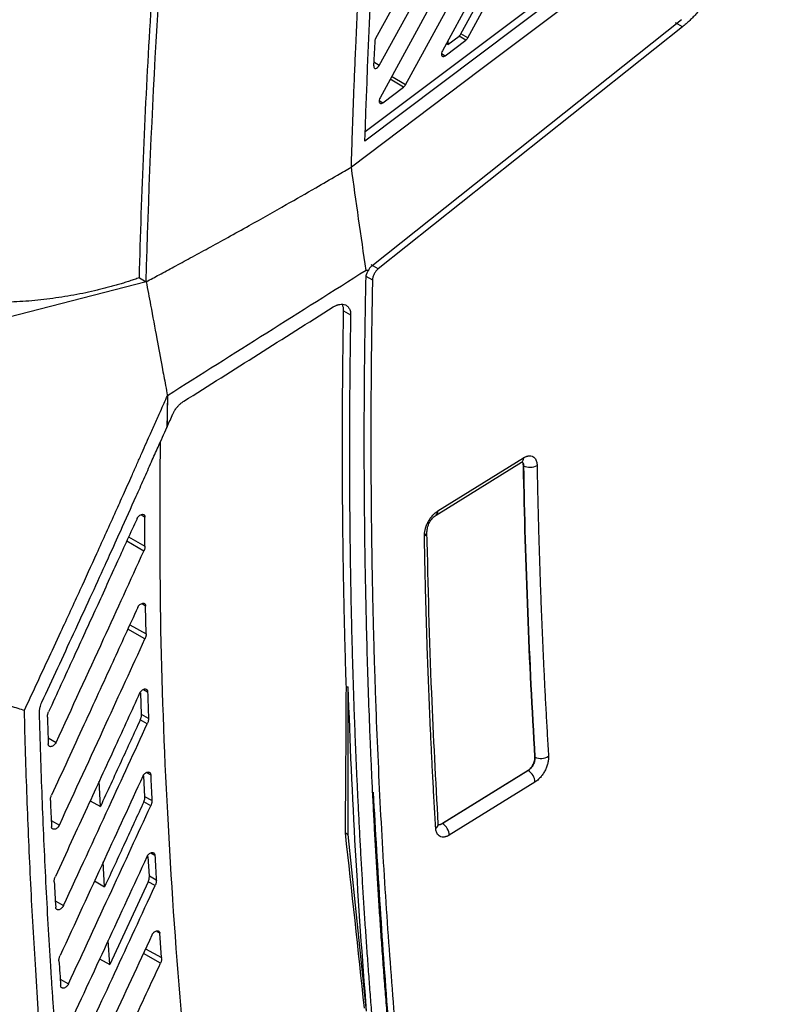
# Model space of a CAD drawing. Header units: millimetres. Extents: x -1111 to 1147, y -743 to 1146.
# Tile 187 of 203: x 929 to 1008, y 742 to 845. Entities that reach past the tile are written whole.
import ezdxf

# ---------------------------------------------------------------- set-up
doc = ezdxf.new("R2010")
doc.units = ezdxf.units.MM

msp = doc.modelspace()

# ---------------------------------------------------------------- linework, layer by layer
at = {"color": 7, "linetype": 'Continuous', "lineweight": 25}
for p, q in [((1007.987, 920.138), (965.683, 842.672)), ((966.064, 839.883), (1007.987, 916.651)), ((1007.987, 913.164), (966.139, 836.533)), ((968.781, 837.884), (1007.404, 908.609)), ((1003.3, 897.608), (972.608, 841.406)), ((975.25, 842.757), (1001.977, 891.698)), ((989.876, 851.084), (964.575, 832.026)), ((964.615, 833.011), (989.168, 851.505)), ((974.534, 843.17), (975.832, 845.546)), ((997.419, 844.631), (965.273, 819.052)), ((997.518, 843.885), (965.94, 818.758)), ((997.518, 843.885), (996.811, 844.293)), ((972.889, 840.887), (975.046, 842.511)), ((973.161, 842.048), (974.337, 842.933)), ((973.161, 842.418), (973.161, 842.048)), ((975.046, 842.511), (974.337, 842.933)), ((975.25, 842.757), (974.534, 843.17)), ((965.585, 842.346), (965.479, 839.828)), ((973.161, 842.048), (973.007, 842.136)), ((966.42, 836.014), (968.576, 837.638)), ((965.94, 818.758), (965.233, 819.166)), ((941.17, 817.836), (941.878, 817.428)), ((964.65, 818.018), (965.357, 817.61)), ((964.929, 818.589), (964.706, 818.6)), ((941.878, 817.428), (925.597, 813.208)), ((962.365, 814.394), (963.089, 813.99)), ((971.95, 793.191), (980.824, 798.684)), ((972.154, 793.645), (981.027, 799.138)), ((981.031, 798.315), (981.027, 798.316)), ((941.75, 789.975), (941.742, 792.971)), ((941.866, 780.87), (941.814, 783.752)), ((962.645, 775.316), (962.645, 775.364)), ((962.844, 760.041), (962.844, 775.353)), ((941.385, 772.478), (941.31, 774.758)), ((941.988, 771.532), (941.266, 771.944)), ((942.109, 772.074), (941.385, 772.478)), ((982.221, 768.066), (982.218, 768.067)), ((941.742, 763.958), (941.64, 766.132)), ((972.596, 761.176), (981.489, 766.681)), ((981.517, 766.664), (972.624, 761.159)), ((981.517, 766.664), (981.489, 766.681)), ((937.121, 762.933), (937.007, 765.579)), ((982.219, 765.474), (973.326, 759.969)), ((942.466, 763.555), (941.742, 763.958)), ((936.063, 763.528), (937.121, 762.933)), ((942.345, 763), (941.622, 763.413)), ((972.157, 761.108), (972.186, 761.12)), ((972.624, 761.159), (972.596, 761.176)), ((962.551, 760.21), (962.844, 760.041)), ((964.746, 741.691), (962.844, 760.041)), ((942.201, 755.689), (942.078, 757.732)), ((937.564, 754.612), (937.418, 757.179)), ((942.926, 755.286), (942.201, 755.689)), ((936.508, 755.205), (937.564, 754.612)), ((942.082, 755.132), (938.1, 746.523)), ((942.804, 754.72), (942.082, 755.132)), ((943.478, 747.246), (943.293, 749.776)), ((938.1, 746.523), (937.926, 749.018)), ((937.046, 747.115), (938.1, 746.523))]:
    msp.add_line(p, q, dxfattribs=at)
at = {"color": 250, "linetype": 'Continuous', "lineweight": 25}
for p, q in [((972.516, 841.109), (972.889, 840.887)), ((966.064, 839.883), (965.495, 840.211)), ((968.576, 837.638), (967.192, 838.462)), ((968.781, 837.884), (967.333, 838.72)), ((966.046, 836.236), (966.42, 836.014)), ((941.742, 792.971), (941.424, 793.148)), ((941.63, 789.46), (939.849, 790.477)), ((940.052, 790.921), (941.75, 789.975)), ((941.814, 783.752), (941.496, 783.93)), ((941.745, 780.341), (939.966, 781.356)), ((940.175, 781.812), (941.866, 780.87)), ((941.585, 775.096), (942.018, 774.855)), ((931.692, 770.079), (932.534, 769.599)), ((941.916, 766.481), (942.341, 766.244)), ((932.021, 761.502), (932.872, 761.017)), ((942.352, 758.124), (942.769, 757.892)), ((932.443, 753.154), (933.302, 752.664)), ((943.293, 749.776), (943.004, 749.936)), ((943.356, 746.668), (941.585, 747.679)), ((941.813, 748.171), (943.478, 747.246)), ((932.951, 745.023), (933.818, 744.529))]:
    msp.add_line(p, q, dxfattribs=at)
at = {"color": 7, "linetype": 'Continuous', "lineweight": 25, "flags": 128}
for points in [[(990.027, 849.568), (976.597, 839.452), (963.166, 829.336)], [(944.022, 802.303), (944.034, 802.33), (944.047, 802.357)]]:
    msp.add_lwpolyline(points, dxfattribs=at)
at = {"color": 250, "linetype": 'Continuous', "lineweight": 25}
for centre, radius, start, end in [((980.519, 799.094), 0.511, 306.63431, 5.00606), ((971.656, 793.596), 0.501, 305.7059, 5.62147), ((970.532, 791.481), 0.481, 296.31666, 357.73555), ((971.666, 761.122), 0.52, 299.25429, 358.78297)]:
    msp.add_arc(centre, radius, start, end, dxfattribs=at)
at = {"color": 7, "linetype": 'Continuous', "lineweight": 25}
for centre, radius, start, end in [((981.691, 799.662), 1.5, 243.89395, 299.8265), ((982.848, 769.365), 1.442, 244.25202, 302.63885), ((980.73, 765.398), 1.491, 2.93917, 58.15428), ((971.837, 759.893), 1.491, 2.9392, 58.15428)]:
    msp.add_arc(centre, radius, start, end, dxfattribs=at)
for points in [[(964.575, 832.026), (965.088, 848.25), (966.116, 864.761), (967.655, 881.524)], [(941.877, 817.428), (942.322, 835.001), (943.396, 852.901), (945.086, 871.03)], [(965.683, 842.672), (965.624, 842.565), (965.59, 842.449), (965.585, 842.346)], [(974.337, 842.933), (974.411, 842.989), (974.482, 843.074), (974.534, 843.17)], [(975.046, 842.511), (975.123, 842.57), (975.195, 842.656), (975.25, 842.757)], [(968.576, 837.638), (968.654, 837.697), (968.726, 837.783), (968.781, 837.884)], [(964.705, 818.601), (964.168, 822.182), (963.655, 825.76), (963.166, 829.336)], [(964.706, 818.6), (957.826, 814.265), (950.96, 809.921), (944.081, 805.589)], [(945.765, 805.014), (950.943, 808.276), (956.114, 811.542), (961.29, 814.806)], [(944.081, 805.589), (944.07, 804.511), (944.058, 803.434), (944.046, 802.357)], [(944.046, 802.357), (944.247, 802.805), (944.448, 803.253), (944.649, 803.7)], [(982.218, 768.067), (981.609, 778.006), (981.213, 788.093), (981.027, 798.316)], [(981.031, 798.315), (981.216, 788.091), (981.613, 778.004), (982.221, 768.066)], [(962.551, 760.21), (962.59, 765.241), (962.621, 770.277), (962.645, 775.316)], [(962.645, 775.364), (962.711, 775.361), (962.778, 775.357), (962.844, 775.353)], [(942.019, 774.855), (942.05, 773.928), (942.08, 773.002), (942.11, 772.075)], [(931.624, 772.23), (931.652, 771.297), (931.681, 770.365), (931.712, 769.433)], [(942.341, 766.245), (942.383, 765.348), (942.425, 764.452), (942.467, 763.556)], [(931.932, 763.56), (931.969, 762.654), (932.009, 761.749), (932.05, 760.845)], [(964.524, 741.993), (963.877, 748.059), (963.219, 754.131), (962.551, 760.21)], [(942.77, 757.893), (942.822, 757.024), (942.874, 756.155), (942.926, 755.287)], [(932.334, 755.124), (932.381, 754.244), (932.43, 753.364), (932.481, 752.486)], [(932.824, 746.909), (932.88, 746.053), (932.938, 745.198), (932.997, 744.344)]]:
    msp.add_open_spline(points, degree=3, dxfattribs=at)
for points, knots in [([(963.166, 829.336), (963.191, 830.168), (963.241, 831.845), (963.327, 834.386), (963.424, 836.972), (963.531, 839.602), (963.704, 843.556), (963.961, 848.745), (964.276, 854.223), (964.562, 858.697), (964.804, 862.262), (965.065, 865.881), (965.346, 869.553), (965.648, 873.278), (965.965, 877.06), (966.197, 879.601), (966.313, 880.879)], [0, 0, 0, 0, 0.0492681, 0.0993098, 0.1501335, 0.2017427, 0.2541367, 0.3824388, 0.5055186, 0.5735367, 0.6424169, 0.7121675, 0.7828041, 0.8543319, 0.9267288, 1, 1, 1, 1]), ([(941.17, 817.836), (941.392, 826.611), (941.961, 839.899), (943.033, 855.605), (943.672, 863.506), (944.017, 867.468), (944.17, 869.169), (944.273, 870.303), (944.325, 870.872), (944.379, 871.438)], [0, 0, 0, 0, 0.5, 0.75, 0.875, 0.9375, 0.96875, 0.96875, 1, 1, 1, 1]), ([(1002.249, 851.141), (1002.222, 851.054), (1002.169, 850.88), (1002.083, 850.619), (1001.992, 850.358), (1001.895, 850.097), (1001.792, 849.837), (1001.685, 849.577), (1001.571, 849.317), (1001.336, 848.802), (1000.945, 848.038), (1000.356, 847.062), (999.708, 846.141), (999.127, 845.433), (998.645, 844.91), (998.275, 844.542), (997.9, 844.197), (997.645, 843.989), (997.518, 843.885)], [0, 0, 0, 0, 0.0312609, 0.0624526, 0.0936073, 0.1247572, 0.1559344, 0.1871711, 0.2184992, 0.2499503, 0.3747816, 0.5002914, 0.6257211, 0.7506076, 0.8132223, 0.8754895, 0.9376636, 1, 1, 1, 1]), ([(972.608, 841.406), (972.567, 841.33), (972.512, 841.191), (972.506, 840.993), (972.545, 840.883), (972.615, 840.818), (972.705, 840.805), (972.788, 840.824), (972.854, 840.861), (972.889, 840.887)], [0, 0, 0, 0, 0.25, 0.375, 0.5, 0.625, 0.75, 0.875, 1, 1, 1, 1]), ([(965.48, 839.828), (965.477, 839.742), (965.504, 839.635), (965.573, 839.582), (965.626, 839.561), (965.657, 839.557), (965.816, 839.575), (965.964, 839.699), (966.064, 839.883)], [0, 0, 0, 0, 0.25, 0.375, 0.375, 0.5, 0.5, 1, 1, 1, 1]), ([(966.139, 836.533), (966.097, 836.457), (966.042, 836.318), (966.037, 836.12), (966.075, 836.01), (966.146, 835.945), (966.236, 835.931), (966.318, 835.95), (966.385, 835.988), (966.42, 836.014)], [0, 0, 0, 0, 0.25, 0.375, 0.5, 0.625, 0.75, 0.875, 1, 1, 1, 1]), ([(941.876, 817.429), (942.327, 817.669), (943.289, 818.181), (944.813, 819.001), (946.509, 819.92), (948.376, 820.939), (950.41, 822.059), (953.115, 823.564), (956.156, 825.279), (959.203, 827.027), (961.451, 828.33), (962.681, 829.051), (963.166, 829.336)], [0, 0, 0, 0, 0.0622861, 0.1327401, 0.2113572, 0.298138, 0.3930903, 0.4962294, 0.6783674, 0.8230703, 0.9302979, 1, 1, 1, 1]), ([(965.273, 819.052), (965.251, 819.034), (965.208, 818.998), (965.146, 818.933), (965.086, 818.86), (965.028, 818.777), (964.975, 818.687), (964.945, 818.622), (964.929, 818.589)], [0, 0, 0, 0, 0.15446208, 0.31455777, 0.4798226, 0.64965504, 0.82332655, 1, 1, 1, 1]), ([(941.17, 817.836), (941.002, 817.778), (940.667, 817.661), (940.159, 817.494), (939.648, 817.331), (939.133, 817.175), (938.615, 817.025), (938.094, 816.88), (937.569, 816.741), (937.041, 816.608), (935.88, 816.331), (934.065, 815.96), (931.577, 815.59), (929.069, 815.353), (927.066, 815.271), (925.575, 815.266), (924.594, 815.283), (923.618, 815.322), (922.647, 815.381), (922.006, 815.438), (921.685, 815.466)], [0, 0, 0, 0, 0.0276571, 0.0552852, 0.0828935, 0.1104912, 0.1380875, 0.1656916, 0.1933128, 0.2209602, 0.248643, 0.3745314, 0.5004979, 0.6262303, 0.7520913, 0.8017863, 0.8513701, 0.9008972, 0.9504223, 1, 1, 1, 1]), ([(968.676, 722.791), (968.595, 723.527), (968.433, 724.999), (968.199, 727.213), (967.972, 729.431), (967.752, 731.655), (967.539, 733.884), (967.334, 736.119), (967.136, 738.358), (966.945, 740.603), (966.761, 742.853), (966.584, 745.108), (966.415, 747.368), (966.253, 749.633), (966.098, 751.904), (965.95, 754.179), (965.809, 756.46), (965.676, 758.746), (965.549, 761.038), (965.43, 763.334), (965.318, 765.636), (965.213, 767.943), (965.089, 770.899), (964.953, 774.509), (964.817, 778.78), (964.705, 783.067), (964.617, 787.369), (964.554, 791.686), (964.516, 796.017), (964.501, 800.364), (964.511, 804.726), (964.545, 809.104), (964.603, 813.495), (964.661, 816.435), (964.691, 817.905)], [0, 0, 0, 0, 0.0242907, 0.0485784, 0.0728633, 0.0971458, 0.1214261, 0.1457047, 0.1699819, 0.1942578, 0.218533, 0.2428077, 0.2670822, 0.2913568, 0.3156318, 0.3399077, 0.3641846, 0.388463, 0.4127431, 0.4370253, 0.4613098, 0.485597, 0.5098872, 0.5544717, 0.5990445, 0.6436076, 0.6881631, 0.7327127, 0.7772586, 0.8218027, 0.8663468, 0.9108931, 0.9554435, 1, 1, 1, 1]), ([(964.691, 817.905), (964.692, 817.932), (964.694, 817.986), (964.708, 818.071), (964.728, 818.158), (964.765, 818.276), (964.826, 818.423), (964.895, 818.534), (964.929, 818.589)], [0, 0, 0, 0, 0.1242527, 0.2482661, 0.3732672, 0.5004543, 0.7506617, 1, 1, 1, 1]), ([(965.94, 818.758), (965.921, 818.742), (965.883, 818.711), (965.827, 818.657), (965.773, 818.599), (965.701, 818.514), (965.616, 818.395), (965.526, 818.238), (965.452, 818.073), (965.4, 817.91), (965.366, 817.753), (965.36, 817.657), (965.357, 817.61)], [0, 0, 0, 0, 0.0607421, 0.12109072, 0.18148364, 0.24235769, 0.37109651, 0.50019583, 0.62890711, 0.75798002, 0.87890063, 1, 1, 1, 1]), ([(941.877, 817.428), (942.028, 816.618), (942.395, 814.644), (942.947, 811.685), (943.465, 808.905), (943.83, 806.93), (944.015, 805.944), (944.082, 805.588)], [0, 0, 0, 0, 0.20506096, 0.50000002, 0.74999994, 0.90971824, 1, 1, 1, 1]), ([(965.357, 817.61), (965.342, 816.832), (965.311, 815.277), (965.274, 812.951), (965.242, 810.628), (965.218, 808.31), (965.201, 805.996), (965.19, 803.686), (965.186, 801.38), (965.189, 799.079), (965.199, 796.782), (965.215, 794.489), (965.238, 792.201), (965.269, 789.917), (965.305, 787.637), (965.349, 785.362), (965.4, 783.091), (965.457, 780.824), (965.521, 778.561), (965.592, 776.303), (965.67, 774.049), (965.867, 768.791), (966.252, 760.576), (966.948, 749.491), (967.814, 738.529), (968.851, 727.69), (970.056, 716.98), (971.431, 706.403), (972.975, 695.962), (974.344, 687.723), (975.441, 681.606), (976.198, 677.557), (976.981, 673.532), (977.79, 669.53), (978.627, 665.552), (979.49, 661.597), (980.379, 657.666), (981.295, 653.759), (982.236, 649.874), (982.885, 647.304), (983.21, 646.019)], [0, 0, 0, 0, 0.0124888, 0.0249761, 0.0374622, 0.0499473, 0.0624314, 0.0749148, 0.0873975, 0.0998798, 0.1123618, 0.1248436, 0.1373255, 0.1498075, 0.1622899, 0.1747727, 0.1872562, 0.1997404, 0.2122256, 0.224712, 0.2371995, 0.2496885, 0.3122753, 0.3748431, 0.4374115, 0.5000002, 0.562587, 0.6251548, 0.6877232, 0.7503119, 0.775288, 0.8002591, 0.8252265, 0.8501915, 0.8751553, 0.9001192, 0.9250843, 0.950052, 0.9750235, 1, 1, 1, 1]), ([(961.29, 814.806), (961.328, 814.829), (961.403, 814.874), (961.516, 814.932), (961.628, 814.982), (961.74, 815.022), (961.851, 815.054), (962.034, 815.091), (962.28, 815.101), (962.561, 815.025), (962.795, 814.871), (962.948, 814.663), (963.037, 814.442), (963.084, 814.228), (963.087, 814.07), (963.089, 813.99)], [0, 0, 0, 0, 0.04196157, 0.08347973, 0.12476903, 0.16604756, 0.20753362, 0.24944223, 0.37415468, 0.49918915, 0.62501529, 0.7503602, 0.83364888, 0.91626268, 1, 1, 1, 1]), ([(962.365, 814.394), (962.359, 814.511), (962.347, 814.741), (962.277, 814.971), (962.205, 815.063), (962.19, 815.082)], [0, 0, 0, 0, 0.4468586, 0.8860603, 1, 1, 1, 1]), ([(962.644, 775.363), (962.62, 776.116), (962.572, 777.621), (962.508, 779.885), (962.451, 782.153), (962.401, 784.425), (962.357, 786.703), (962.32, 788.985), (962.29, 791.271), (962.267, 793.563), (962.251, 795.859), (962.241, 798.159), (962.238, 800.465), (962.242, 802.775), (962.253, 805.089), (962.27, 807.408), (962.295, 809.732), (962.325, 812.061), (962.351, 813.616), (962.365, 814.394)], [0, 0, 0, 0, 0.0587616, 0.1175273, 0.1762979, 0.2350741, 0.2938566, 0.3526461, 0.4114433, 0.470249, 0.5290639, 0.5878887, 0.6467241, 0.7055709, 0.7644297, 0.8233013, 0.8821864, 0.9410857, 1, 1, 1, 1]), ([(963.089, 813.99), (963.076, 813.232), (963.05, 811.717), (963.02, 809.448), (962.996, 807.184), (962.978, 804.924), (962.967, 802.669), (962.962, 800.418), (962.964, 798.171), (962.972, 795.928), (962.987, 793.69), (963.008, 791.456), (963.035, 789.227), (963.069, 787.001), (963.11, 784.781), (963.156, 782.564), (963.21, 780.352), (963.269, 778.144), (963.336, 775.941), (963.408, 773.741), (963.487, 771.547), (963.573, 769.356), (963.665, 767.17), (963.763, 764.988), (963.868, 762.811), (963.98, 760.638), (964.097, 758.469), (964.222, 756.304), (964.352, 754.144), (964.49, 751.988), (964.633, 749.837), (964.784, 747.69), (964.94, 745.547), (965.103, 743.409), (965.273, 741.274), (965.449, 739.145), (965.632, 737.019), (965.821, 734.898), (966.016, 732.781), (966.218, 730.669), (966.427, 728.56), (966.571, 727.158), (966.643, 726.457)], [0, 0, 0, 0, 0.02503216, 0.05005896, 0.0750807, 0.10009768, 0.1251102, 0.15011853, 0.17512298, 0.20012384, 0.2251214, 0.25011594, 0.27510776, 0.30009716, 0.32508441, 0.35006982, 0.37505367, 0.40003626, 0.42501787, 0.44999879, 0.47497933, 0.49995977, 0.5249404, 0.54992153, 0.57490343, 0.59988641, 0.62487075, 0.64985676, 0.67484472, 0.69983493, 0.72482769, 0.74982329, 0.77482201, 0.79982417, 0.82483004, 0.84983993, 0.87485413, 0.89987293, 0.92489662, 0.94992551, 0.97495987, 1, 1, 1, 1]), ([(929.237, 772.926), (930.033, 774.637), (931.294, 777.35), (933.23, 781.521), (934.945, 785.241), (936.516, 788.689), (937.744, 791.409), (938.667, 793.448), (939.549, 795.403), (940.252, 796.988), (940.854, 798.347), (941.472, 799.752), (942.123, 801.21), (942.802, 802.726), (943.299, 803.832), (943.727, 804.785), (943.966, 805.326), (944.082, 805.588)], [0, 0, 0, 0, 0.15766, 0.2499975, 0.3841921, 0.499995, 0.5668398, 0.6337695, 0.6871689, 0.7462054, 0.7788996, 0.8115938, 0.8746286, 0.912568, 0.9505075, 0.9760587, 1, 1, 1, 1]), ([(944.081, 805.588), (944.07, 805.036), (944.049, 803.939), (944.031, 802.846), (944.022, 802.303)], [0, 0, 0, 0, 0.5040386, 1, 1, 1, 1]), ([(944.649, 803.7), (944.667, 803.738), (944.702, 803.813), (944.759, 803.923), (944.82, 804.029), (944.898, 804.153), (944.995, 804.292), (945.139, 804.473), (945.317, 804.665), (945.535, 804.859), (945.688, 804.962), (945.765, 805.014)], [0, 0, 0, 0, 0.07143111, 0.14127506, 0.20977385, 0.27718393, 0.38637386, 0.49504042, 0.66354323, 0.83059908, 1, 1, 1, 1]), ([(931.041, 773.764), (932.143, 776.135), (933.828, 779.758), (936.017, 784.506), (937.258, 787.22), (938.305, 789.533), (939.38, 791.915), (940.573, 794.552), (941.634, 796.937), (942.387, 798.64), (943.184, 800.429), (943.717, 801.621), (944.023, 802.303)], [0, 0, 0, 0, 0.2499961, 0.3820127, 0.4999917, 0.5355374, 0.6249927, 0.7499939, 0.8124949, 0.8749966, 0.9283847, 1, 1, 1, 1]), ([(981.027, 798.316), (981.018, 798.41), (981, 798.583), (980.913, 798.681), (980.874, 798.726)], [0, 0, 0, 0, 0.5436397, 1, 1, 1, 1]), ([(981.027, 799.138), (981.058, 799.156), (981.118, 799.192), (981.207, 799.237), (981.297, 799.275), (981.385, 799.305), (981.473, 799.327), (981.616, 799.353), (981.806, 799.353), (982.019, 799.279), (982.194, 799.137), (982.312, 798.953), (982.385, 798.758), (982.426, 798.57), (982.433, 798.43), (982.437, 798.36)], [0, 0, 0, 0, 0.0414159, 0.0827126, 0.1240669, 0.1656547, 0.2076491, 0.2502181, 0.3758069, 0.4998652, 0.6235429, 0.7493629, 0.8342179, 0.9172871, 1, 1, 1, 1]), ([(982.437, 798.36), (982.451, 797.631), (982.478, 796.173), (982.528, 793.992), (982.584, 791.814), (982.646, 789.641), (982.715, 787.472), (982.79, 785.308), (982.872, 783.148), (982.96, 780.992), (983.054, 778.841), (983.155, 776.694), (983.263, 774.551), (983.377, 772.413), (983.497, 770.279), (983.583, 768.86), (983.626, 768.15)], [0, 0, 0, 0, 0.0714399, 0.1428745, 0.2143048, 0.2857315, 0.3571557, 0.4285781, 0.4999997, 0.5714212, 0.6428437, 0.7142679, 0.7856948, 0.8571251, 0.9285599, 1, 1, 1, 1]), ([(970.745, 791.051), (970.745, 791.087), (970.745, 791.161), (970.752, 791.276), (970.766, 791.394), (970.786, 791.516), (970.813, 791.641), (970.866, 791.851), (970.965, 792.148), (971.14, 792.519), (971.355, 792.868), (971.577, 793.147), (971.784, 793.361), (971.968, 793.522), (972.092, 793.604), (972.154, 793.645)], [0, 0, 0, 0, 0.041258, 0.082443, 0.1237458, 0.165356, 0.2074587, 0.2502328, 0.376027, 0.4999045, 0.6236286, 0.7493128, 0.8340457, 0.9171127, 1, 1, 1, 1]), ([(940.922, 792.822), (940.251, 791.35), (938.847, 788.272), (936.646, 783.457), (934.26, 778.244), (932.605, 774.638), (931.747, 772.767)], [0, 0, 0, 0, 0.2200613, 0.4600816, 0.7200611, 1, 1, 1, 1]), ([(940.922, 792.822), (940.931, 792.842), (940.95, 792.88), (940.984, 792.936), (941.028, 792.999), (941.084, 793.066), (941.176, 793.153), (941.301, 793.234), (941.444, 793.28), (941.57, 793.275), (941.656, 793.223), (941.71, 793.151), (941.739, 793.069), (941.742, 793.004), (941.743, 792.971)], [0, 0, 0, 0, 0.0440075, 0.0881208, 0.1329321, 0.1986526, 0.2641124, 0.3962797, 0.520572, 0.6377174, 0.7551512, 0.8360379, 0.9163939, 1, 1, 1, 1]), ([(971.012, 791.46), (971.015, 791.535), (971.02, 791.687), (971.093, 792.019), (971.228, 792.364), (971.42, 792.672), (971.639, 792.954), (971.826, 793.096), (971.95, 793.191)], [0, 0, 0, 0, 0.1232048, 0.2505109, 0.500972, 0.6241161, 0.7497685, 1, 1, 1, 1]), ([(972.186, 761.111), (971.936, 765.638), (971.383, 775.645), (971.143, 785.863), (971.012, 791.457)], [0, 0, 0, 0, 0.452476, 1, 1, 1, 1]), ([(971.92, 760.668), (971.875, 761.437), (971.784, 762.974), (971.657, 765.287), (971.536, 767.604), (971.424, 769.926), (971.318, 772.253), (971.221, 774.585), (971.13, 776.922), (971.047, 779.264), (970.972, 781.611), (970.903, 783.964), (970.843, 786.321), (970.789, 788.682), (970.76, 790.261), (970.745, 791.051)], [0, 0, 0, 0, 0.0769348, 0.1538638, 0.230788, 0.3077085, 0.3846263, 0.4615425, 0.5384582, 0.6153743, 0.6922921, 0.7692125, 0.8461365, 0.9230654, 1, 1, 1, 1]), ([(932.534, 769.599), (934.177, 773.178), (937.215, 779.794), (940.24, 786.419), (941.63, 789.46)], [0, 0, 0, 0, 0.5408815, 1, 1, 1, 1]), ([(941.751, 789.975), (941.751, 789.949), (941.75, 789.897), (941.743, 789.818), (941.726, 789.722), (941.691, 789.603), (941.651, 789.51), (941.63, 789.46)], [0, 0, 0, 0, 0.1660838, 0.3228048, 0.471425, 0.7194183, 1, 1, 1, 1]), ([(940.993, 783.596), (940.128, 781.705), (938.271, 777.647), (935.291, 771.152), (933.175, 766.549), (932.054, 764.109)], [0, 0, 0, 0, 0.2909585, 0.6242918, 1, 1, 1, 1]), ([(940.993, 783.596), (941.003, 783.615), (941.021, 783.653), (941.055, 783.709), (941.099, 783.772), (941.155, 783.838), (941.247, 783.925), (941.37, 784.005), (941.513, 784.052), (941.638, 784.049), (941.724, 783.999), (941.779, 783.929), (941.809, 783.849), (941.813, 783.785), (941.815, 783.753)], [0, 0, 0, 0, 0.0440156, 0.0881806, 0.133085, 0.1988886, 0.2644111, 0.396615, 0.5206825, 0.6377625, 0.755147, 0.8360062, 0.9163828, 1, 1, 1, 1]), ([(932.872, 761.017), (934.49, 764.536), (937.452, 770.975), (940.406, 777.419), (941.745, 780.341)], [0, 0, 0, 0, 0.5465023, 1, 1, 1, 1]), ([(941.867, 780.871), (941.867, 780.843), (941.866, 780.787), (941.857, 780.701), (941.84, 780.613), (941.816, 780.524), (941.785, 780.433), (941.758, 780.372), (941.745, 780.341)], [0, 0, 0, 0, 0.1689603, 0.3349157, 0.4994143, 0.6640455, 0.830395, 1, 1, 1, 1]), ([(916.045, 777.143), (916.532, 776.985), (917.593, 776.64), (918.994, 776.193), (920.71, 775.65), (922.948, 774.943), (925.157, 774.241), (926.869, 773.686), (927.736, 773.405), (928.525, 773.15), (929.006, 772.998), (929.237, 772.926)], [0, 0, 0, 0, 0.11099659, 0.24188006, 0.31839236, 0.50082545, 0.75003259, 0.82035817, 0.89082567, 0.94754175, 1, 1, 1, 1]), ([(941.197, 774.691), (941.207, 774.71), (941.225, 774.748), (941.259, 774.804), (941.303, 774.866), (941.358, 774.932), (941.449, 775.019), (941.572, 775.099), (941.714, 775.147), (941.839, 775.144), (941.926, 775.097), (941.981, 775.028), (942.012, 774.95), (942.017, 774.887), (942.019, 774.855)], [0, 0, 0, 0, 0.04404288, 0.08826993, 0.13326606, 0.19917294, 0.26475177, 0.39697695, 0.5208327, 0.63783602, 0.7551863, 0.83601645, 0.91639912, 1, 1, 1, 1]), ([(964.746, 741.691), (964.3, 747.21), (963.918, 752.776), (963.284, 763.998), (963.032, 769.653), (962.844, 775.353)], [0, 0, 0, 0, 0.5, 0.5, 1, 1, 1, 1]), ([(941.197, 774.691), (940.354, 772.853), (938.54, 768.903), (935.626, 762.568), (933.555, 758.07), (932.456, 755.684)], [0, 0, 0, 0, 0.2899293, 0.6232626, 1, 1, 1, 1]), ([(932.585, 719.707), (932.511, 720.428), (932.363, 721.87), (932.151, 724.038), (931.945, 726.211), (931.746, 728.389), (931.554, 730.571), (931.32, 733.327), (930.912, 738.447), (930.5, 744.336), (930.137, 750.427), (929.9, 754.891), (929.691, 759.372), (929.511, 763.872), (929.356, 768.388), (929.277, 771.413), (929.237, 772.926)], [0, 0, 0, 0, 0.0416673, 0.0833336, 0.1249995, 0.1666652, 0.2083309, 0.2499967, 0.3241601, 0.4999973, 0.5833319, 0.6666665, 0.7500009, 0.8333347, 0.9166678, 1, 1, 1, 1]), ([(930.803, 772.74), (930.803, 772.78), (930.803, 772.86), (930.813, 772.984), (930.831, 773.111), (930.866, 773.282), (930.928, 773.502), (931.003, 773.676), (931.041, 773.764)], [0, 0, 0, 0, 0.1253108, 0.2500706, 0.3749583, 0.5006506, 0.7500249, 1, 1, 1, 1]), ([(934.106, 720.623), (934.049, 721.187), (933.934, 722.313), (933.769, 724.007), (933.606, 725.705), (933.447, 727.407), (933.292, 729.112), (933.141, 730.821), (932.994, 732.534), (932.852, 734.25), (932.713, 735.97), (932.579, 737.693), (932.449, 739.42), (932.324, 741.151), (932.202, 742.885), (932.085, 744.622), (931.916, 747.231), (931.706, 750.716), (931.471, 755.089), (931.262, 759.477), (931.081, 763.882), (930.925, 768.301), (930.844, 771.26), (930.803, 772.74)], [0, 0, 0, 0, 0.0332624, 0.0665345, 0.0998163, 0.1331083, 0.1664106, 0.1997237, 0.2330477, 0.2663829, 0.2997296, 0.333088, 0.3664583, 0.3998408, 0.4332357, 0.4666434, 0.500064, 0.5834529, 0.6668102, 0.7501398, 0.8334454, 0.9167308, 1, 1, 1, 1]), ([(931.624, 772.23), (931.624, 772.258), (931.624, 772.313), (931.634, 772.401), (931.653, 772.506), (931.687, 772.629), (931.727, 772.721), (931.746, 772.767)], [0, 0, 0, 0, 0.165926, 0.3315557, 0.4984398, 0.748243, 1, 1, 1, 1]), ([(941.266, 771.944), (940.601, 770.499), (939.221, 767.494), (937.839, 764.491), (937.121, 762.933)], [0, 0, 0, 0, 0.48114398, 1, 1, 1, 1]), ([(941.266, 771.944), (941.279, 771.975), (941.305, 772.035), (941.336, 772.127), (941.364, 772.232), (941.385, 772.352), (941.385, 772.436), (941.385, 772.478)], [0, 0, 0, 0, 0.1661195, 0.3318546, 0.4987921, 0.7486868, 1, 1, 1, 1]), ([(942.11, 772.075), (942.11, 772.047), (942.111, 771.991), (942.102, 771.902), (942.082, 771.796), (942.048, 771.672), (942.008, 771.579), (941.988, 771.532)], [0, 0, 0, 0, 0.1657983, 0.3314226, 0.4984805, 0.7481994, 1, 1, 1, 1]), ([(933.302, 752.664), (934.876, 756.08), (937.775, 762.367), (940.667, 768.658), (941.988, 771.532)], [0, 0, 0, 0, 0.543247, 1, 1, 1, 1]), ([(932.534, 769.599), (932.525, 769.58), (932.506, 769.542), (932.472, 769.486), (932.429, 769.425), (932.373, 769.359), (932.282, 769.272), (932.16, 769.192), (932.018, 769.144), (931.893, 769.146), (931.806, 769.193), (931.751, 769.262), (931.72, 769.339), (931.714, 769.402), (931.712, 769.433)], [0, 0, 0, 0, 0.0440732, 0.0883359, 0.1333744, 0.1993136, 0.2649114, 0.3971676, 0.5209602, 0.6379064, 0.7552087, 0.8358736, 0.916272, 1, 1, 1, 1]), ([(981.489, 766.681), (981.59, 766.744), (981.688, 766.833), (981.871, 767.041), (981.956, 767.162), (982.091, 767.418), (982.143, 767.556), (982.209, 767.821), (982.225, 767.952), (982.218, 768.067)], [0, 0, 0, 0, 0.25, 0.25, 0.5, 0.5, 0.75, 0.75, 1, 1, 1, 1]), ([(982.221, 768.066), (982.227, 767.96), (982.213, 767.822), (982.148, 767.548), (982.097, 767.41), (981.973, 767.164), (981.89, 767.036), (981.706, 766.816), (981.605, 766.723), (981.517, 766.664)], [0, 0, 0, 0, 0.25, 0.25, 0.5, 0.5, 0.75, 0.75, 1, 1, 1, 1]), ([(983.626, 768.15), (983.627, 768.113), (983.63, 768.039), (983.626, 767.922), (983.615, 767.78), (983.59, 767.613), (983.535, 767.357), (983.433, 767.031), (983.258, 766.647), (983.04, 766.284), (982.813, 765.993), (982.6, 765.769), (982.41, 765.602), (982.283, 765.517), (982.219, 765.474)], [0, 0, 0, 0, 0.0411365, 0.0827251, 0.12496957, 0.18752172, 0.2502748, 0.37592091, 0.49987023, 0.62345359, 0.74945504, 0.8344693, 0.91745178, 1, 1, 1, 1]), ([(941.519, 766.074), (940.195, 763.197), (937.34, 756.997), (934.48, 750.801), (932.946, 747.48)], [0, 0, 0, 0, 0.4639742, 1, 1, 1, 1]), ([(941.52, 766.073), (941.53, 766.095), (941.551, 766.138), (941.589, 766.199), (941.631, 766.257), (941.677, 766.312), (941.751, 766.385), (941.858, 766.465), (941.997, 766.52), (942.13, 766.528), (942.225, 766.491), (942.282, 766.435), (942.313, 766.381), (942.335, 766.318), (942.339, 766.269), (942.341, 766.245)], [0, 0, 0, 0, 0.0507099, 0.1000189, 0.1486871, 0.1975048, 0.2472549, 0.3662888, 0.4862251, 0.611989, 0.7422048, 0.8059201, 0.8702198, 0.9349008, 1, 1, 1, 1]), ([(931.932, 763.56), (931.931, 763.589), (931.931, 763.645), (931.94, 763.735), (931.959, 763.842), (931.994, 763.968), (932.034, 764.062), (932.054, 764.109)], [0, 0, 0, 0, 0.1658783, 0.3315244, 0.4985628, 0.7483929, 1, 1, 1, 1]), ([(941.623, 763.413), (941.636, 763.444), (941.663, 763.506), (941.695, 763.6), (941.723, 763.708), (941.744, 763.831), (941.743, 763.916), (941.742, 763.959)], [0, 0, 0, 0, 0.1661395, 0.3318558, 0.4988172, 0.748678, 1, 1, 1, 1]), ([(965.418, 764.421), (965.888, 756.412), (966.856, 739.931), (969.425, 715.782), (972.868, 691.86), (977.141, 668.645), (980.716, 653.832), (982.503, 646.428)], [0, 0, 0, 0, 0.1913867, 0.3937845, 0.59613, 0.7981403, 1, 1, 1, 1]), ([(933.818, 744.529), (935.312, 747.761), (938.157, 753.916), (940.996, 760.075), (942.345, 763)], [0, 0, 0, 0, 0.5250535, 1, 1, 1, 1]), ([(941.622, 763.413), (940.968, 761.992), (939.616, 759.058), (938.262, 756.125), (937.564, 754.612)], [0, 0, 0, 0, 0.4840212, 1, 1, 1, 1]), ([(942.467, 763.556), (942.468, 763.527), (942.469, 763.47), (942.46, 763.38), (942.441, 763.271), (942.406, 763.144), (942.365, 763.048), (942.345, 763)], [0, 0, 0, 0, 0.1658134, 0.3314326, 0.4985461, 0.748278, 1, 1, 1, 1]), ([(932.872, 761.017), (932.861, 760.996), (932.84, 760.953), (932.803, 760.891), (932.761, 760.833), (932.715, 760.779), (932.641, 760.706), (932.534, 760.626), (932.395, 760.571), (932.262, 760.563), (932.167, 760.6), (932.11, 760.656), (932.079, 760.709), (932.057, 760.772), (932.052, 760.821), (932.05, 760.845)], [0, 0, 0, 0, 0.0506445, 0.0999166, 0.1485818, 0.1974338, 0.2472575, 0.3663104, 0.4862705, 0.6120675, 0.7422588, 0.8059139, 0.8702264, 0.9348689, 1, 1, 1, 1]), ([(973.326, 759.969), (973.297, 759.952), (973.239, 759.917), (973.152, 759.873), (973.065, 759.836), (972.979, 759.806), (972.894, 759.783), (972.755, 759.756), (972.569, 759.752), (972.36, 759.816), (972.184, 759.945), (972.064, 760.114), (971.986, 760.296), (971.939, 760.471), (971.926, 760.603), (971.92, 760.668)], [0, 0, 0, 0, 0.0414396, 0.0827635, 0.1241374, 0.1657264, 0.207693, 0.2501955, 0.375767, 0.4999064, 0.6236825, 0.7494755, 0.8341965, 0.9172579, 1, 1, 1, 1]), ([(972.173, 761.093), (972.203, 761.082), (972.294, 761.048), (972.448, 761.094), (972.561, 761.157), (972.596, 761.176)], [0, 0, 0, 0, 0.257966, 0.7685274, 1, 1, 1, 1]), ([(941.948, 757.715), (940.566, 754.722), (937.759, 748.644), (934.947, 742.569), (933.519, 739.486)], [0, 0, 0, 0, 0.4923498, 1, 1, 1, 1]), ([(941.948, 757.715), (941.959, 757.737), (941.979, 757.779), (942.017, 757.84), (942.059, 757.898), (942.105, 757.952), (942.178, 758.025), (942.285, 758.105), (942.424, 758.161), (942.535, 758.168), (942.614, 758.148), (942.682, 758.11), (942.749, 758.033), (942.763, 757.94), (942.77, 757.893)], [0, 0, 0, 0, 0.050823, 0.1002525, 0.1490453, 0.1979876, 0.2478587, 0.367368, 0.4877972, 0.6146129, 0.6797568, 0.7445429, 0.871524, 1, 1, 1, 1]), ([(932.334, 755.124), (932.333, 755.153), (932.332, 755.21), (932.34, 755.302), (932.359, 755.411), (932.394, 755.54), (932.435, 755.636), (932.456, 755.684)], [0, 0, 0, 0, 0.165898, 0.3315251, 0.4985794, 0.7483865, 1, 1, 1, 1]), ([(942.082, 755.132), (942.096, 755.164), (942.124, 755.227), (942.156, 755.323), (942.184, 755.434), (942.204, 755.559), (942.203, 755.646), (942.202, 755.69)], [0, 0, 0, 0, 0.1661735, 0.3318744, 0.4988529, 0.7486587, 1, 1, 1, 1]), ([(934.415, 736.599), (935.807, 739.602), (938.607, 745.64), (941.4, 751.683), (942.804, 754.72)], [0, 0, 0, 0, 0.4974042, 1, 1, 1, 1]), ([(942.926, 755.287), (942.927, 755.265), (942.929, 755.222), (942.925, 755.154), (942.917, 755.084), (942.9, 754.989), (942.867, 754.866), (942.825, 754.769), (942.804, 754.72)], [0, 0, 0, 0, 0.12449705, 0.24859874, 0.37305334, 0.49860282, 0.748291, 1, 1, 1, 1]), ([(933.302, 752.664), (933.291, 752.643), (933.271, 752.6), (933.233, 752.539), (933.191, 752.481), (933.145, 752.427), (933.071, 752.354), (932.965, 752.274), (932.825, 752.218), (932.715, 752.211), (932.636, 752.231), (932.568, 752.269), (932.501, 752.346), (932.487, 752.439), (932.481, 752.486)], [0, 0, 0, 0, 0.0507329, 0.1001098, 0.1488938, 0.197876, 0.247838, 0.3674596, 0.4879955, 0.6149336, 0.6800647, 0.7447099, 0.8713196, 1, 1, 1, 1]), ([(942.472, 749.592), (941.036, 746.491), (938.271, 740.521), (935.5, 734.556), (934.169, 731.69)], [0, 0, 0, 0, 0.51949085, 1, 1, 1, 1]), ([(942.472, 749.592), (942.482, 749.614), (942.503, 749.656), (942.541, 749.717), (942.582, 749.774), (942.628, 749.828), (942.701, 749.901), (942.807, 749.981), (942.946, 750.037), (943.056, 750.045), (943.135, 750.026), (943.204, 749.989), (943.271, 749.915), (943.286, 749.823), (943.293, 749.776)], [0, 0, 0, 0, 0.0507621, 0.1001591, 0.1489385, 0.1978763, 0.2477408, 0.3672857, 0.4876979, 0.6144234, 0.6795345, 0.7444263, 0.871626, 1, 1, 1, 1]), ([(932.824, 746.909), (932.823, 746.931), (932.821, 746.975), (932.825, 747.043), (932.833, 747.113), (932.85, 747.209), (932.883, 747.332), (932.925, 747.431), (932.946, 747.48)], [0, 0, 0, 0, 0.1245572, 0.2486829, 0.3731266, 0.4986324, 0.7483871, 1, 1, 1, 1]), ([(935.088, 728.865), (935.945, 730.707), (937.723, 734.527), (940.479, 740.461), (942.376, 744.554), (943.356, 746.668)], [0, 0, 0, 0, 0.3106265, 0.6439598, 1, 1, 1, 1]), ([(943.478, 747.246), (943.479, 747.224), (943.482, 747.18), (943.479, 747.111), (943.471, 747.04), (943.454, 746.943), (943.42, 746.818), (943.378, 746.718), (943.356, 746.668)], [0, 0, 0, 0, 0.1240418, 0.2482069, 0.3732919, 0.500076, 0.7483713, 1, 1, 1, 1]), ([(933.818, 744.529), (933.808, 744.507), (933.787, 744.465), (933.75, 744.404), (933.708, 744.346), (933.662, 744.293), (933.589, 744.22), (933.483, 744.14), (933.345, 744.083), (933.235, 744.075), (933.156, 744.094), (933.087, 744.131), (933.019, 744.206), (933.005, 744.298), (932.997, 744.344)], [0, 0, 0, 0, 0.0507322, 0.100106, 0.1488708, 0.197804, 0.247675, 0.3671789, 0.4875499, 0.6142702, 0.6793971, 0.7443014, 0.8714428, 1, 1, 1, 1])]:
    msp.add_open_spline(points, degree=3, knots=knots, dxfattribs=at)
at = {"color": 250, "linetype": 'Continuous', "lineweight": 25}
for points, knots in [([(943.315, 800.717), (943.286, 794.634), (943.225, 781.633), (943.991, 762.034), (945.357, 741.608), (946.813, 728.185), (947.551, 721.383)], [0, 0, 0, 0, 0.2220429, 0.4745179, 0.7337327, 1, 1, 1, 1]), ([(980.913, 798.67), (980.934, 798.65), (981.009, 798.575), (981.022, 798.424), (981.031, 798.315)], [0, 0, 0, 0, 0.2752095, 1, 1, 1, 1]), ([(972.624, 761.159), (972.541, 761.104), (972.449, 761.065), (972.28, 761.035), (972.205, 761.044), (972.143, 761.074)], [0, 0, 0, 0, 0.5, 0.5, 1, 1, 1, 1])]:
    msp.add_open_spline(points, degree=3, knots=knots, dxfattribs=at)

doc.saveas('drawing.dxf')
